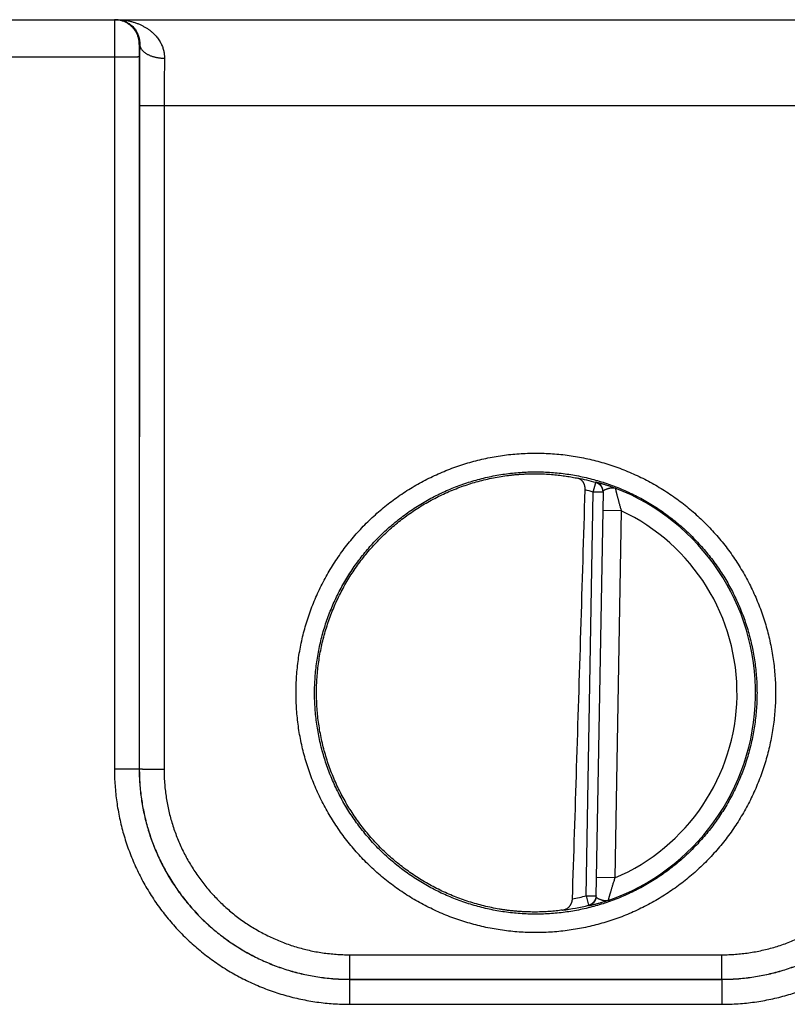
# Model space of a CAD drawing. Header units: inches. Extents: x 0 to 34, y 0 to 22.
# Tile 46 of 112: x 21.6 to 22.2, y 7.2 to 8. Entities that reach past the tile are written whole.
import ezdxf

# ---------------------------------------------------------------- set-up
doc = ezdxf.new("R2010")
doc.units = ezdxf.units.IN
doc.header["$LTSCALE"] = 1.87
doc.header["$MEASUREMENT"] = 0
doc.layers.get('0').update_dxf_attribs({"linetype": 'CONTINUOUS'})

msp = doc.modelspace()

# ---------------------------------------------------------------- linework, layer by layer
at = {"color": 7, "linetype": 'CONTINUOUS'}
for p, q in [((21.5174, 7.9973), (25.51143, 7.9973)), ((21.70743, 7.9773), (21.70708, 7.9773)), ((21.68691, 7.96704), (21.50611, 7.96704)), ((21.68691, 7.96704), (21.687, 7.3917)), ((21.70691, 7.96721), (21.70699, 7.39187)), ((21.70716, 7.92808), (21.70708, 7.39196)), ((21.72716, 7.92791), (21.72708, 7.39178)), ((21.72716, 7.92791), (22.32763, 7.92791)), ((22.07386, 7.61566), (22.07603, 7.62323)), ((22.06816, 7.28942), (22.07386, 7.61566)), ((22.08173, 7.61553), (22.07386, 7.61566)), ((22.08174, 7.61589), (22.07603, 7.28891)), ((22.09647, 7.60046), (22.08147, 7.60072)), ((22.09647, 7.60046), (22.09129, 7.30382)), ((21.70699, 7.39187), (21.70708, 7.39196)), ((22.09129, 7.30382), (22.0763, 7.30408)), ((22.06816, 7.28941), (22.07604, 7.28927)), ((22.06816, 7.28941), (22.07007, 7.28177)), ((21.87703, 7.22196), (21.87703, 7.24178)), ((21.87703, 7.24178), (22.17776, 7.24178)), ((22.17776, 7.22196), (22.17776, 7.24178)), ((21.877, 7.22193), (21.87703, 7.22196)), ((21.877, 7.22193), (21.877, 7.20175)), ((21.877, 7.22193), (22.1778, 7.22193)), ((21.87703, 7.22196), (22.17776, 7.22196)), ((22.1778, 7.22193), (22.17776, 7.22196)), ((22.1778, 7.22193), (22.1778, 7.20175)), ((21.877, 7.20175), (22.1778, 7.20175))]:
    msp.add_line(p, q, dxfattribs=at)
for radius, start, end in [(0.17675, 74.03059, 78.93522), (0.16888, 74.03064, 76.33344), (0.17756, 289.2017, 68.79842), (0.16257, 293.14471, 64.85529), (0.16888, 280.09601, 283.96974), (0.17675, 277.00613, 283.96941)]:
    msp.add_arc((22.0274, 7.4533), radius, start, end, dxfattribs=at)
for points, knots in [([(21.68708, 7.9973), (21.68707, 7.9973), (21.68708, 7.99721), (21.68705, 7.99711), (21.68706, 7.99686), (21.68704, 7.99656), (21.68704, 7.99617), (21.68703, 7.99569), (21.68702, 7.99512), (21.68701, 7.99447), (21.687, 7.99374), (21.68699, 7.99294), (21.68698, 7.99206), (21.68698, 7.9911), (21.68697, 7.99007), (21.68696, 7.98898), (21.68696, 7.98782), (21.68695, 7.9866), (21.68694, 7.98532), (21.68694, 7.98399), (21.68693, 7.98261), (21.68693, 7.98118), (21.68692, 7.97971), (21.68692, 7.97821), (21.68692, 7.97667), (21.68691, 7.97511), (21.68691, 7.97352), (21.68691, 7.97191), (21.68691, 7.97029), (21.68691, 7.96867), (21.68691, 7.96758), (21.68691, 7.96704)], [0, 0, 0, 0, 0.001502, 0.005917, 0.013249, 0.023478, 0.036572, 0.052489, 0.071181, 0.092595, 0.116673, 0.143349, 0.172549, 0.204177, 0.238132, 0.274323, 0.312664, 0.353044, 0.395326, 0.439372, 0.485057, 0.532261, 0.580835, 0.630612, 0.681435, 0.733168, 0.785678, 0.838798, 0.892347, 0.946142, 1, 1, 1, 1]), ([(21.70708, 7.9773), (21.70708, 7.9777), (21.70706, 7.97851), (21.70695, 7.97971), (21.70676, 7.98091), (21.70651, 7.98209), (21.70619, 7.98325), (21.70579, 7.9844), (21.70533, 7.98551), (21.7048, 7.9866), (21.70421, 7.98765), (21.70355, 7.98867), (21.70283, 7.98964), (21.70206, 7.99057), (21.70123, 7.99145), (21.70035, 7.99228), (21.69942, 7.99305), (21.69845, 7.99377), (21.69744, 7.99443), (21.69638, 7.99502), (21.6953, 7.99555), (21.69418, 7.99601), (21.69304, 7.99641), (21.69187, 7.99673), (21.69069, 7.99698), (21.6895, 7.99717), (21.68829, 7.99728), (21.68749, 7.9973), (21.68708, 7.9973)], [0, 0, 0, 0, 0.038463, 0.076926, 0.11539, 0.153853, 0.192316, 0.230779, 0.269242, 0.307705, 0.346168, 0.384631, 0.423094, 0.461557, 0.500019, 0.538481, 0.576942, 0.615403, 0.653864, 0.692324, 0.730784, 0.769244, 0.807704, 0.846163, 0.884623, 0.923082, 0.961541, 1, 1, 1, 1]), ([(21.68872, 7.9973), (21.68969, 7.9973), (21.69163, 7.99724), (21.69451, 7.99698), (21.69734, 7.99656), (21.7001, 7.99597), (21.70277, 7.99524), (21.70532, 7.99436), (21.70775, 7.99336), (21.71004, 7.99225), (21.71218, 7.99104), (21.71417, 7.98976), (21.71601, 7.9884), (21.71768, 7.98699), (21.71921, 7.98554), (21.72058, 7.98405), (21.72181, 7.98255), (21.7229, 7.98103), (21.72386, 7.9795), (21.72468, 7.97797), (21.72539, 7.97645), (21.72598, 7.97494), (21.72646, 7.97345), (21.72684, 7.97196), (21.72712, 7.9705), (21.72731, 7.96905), (21.72742, 7.96761), (21.72743, 7.96666), (21.72742, 7.96619)], [0, 0, 0, 0, 0.052873, 0.105411, 0.157406, 0.208654, 0.258918, 0.307969, 0.355647, 0.401836, 0.446445, 0.489453, 0.530834, 0.570597, 0.6088, 0.645489, 0.680729, 0.714614, 0.747229, 0.778662, 0.809018, 0.838403, 0.866912, 0.894641, 0.921697, 0.948194, 0.974252, 1, 1, 1, 1]), ([(21.68872, 7.9973), (21.6894, 7.9973), (21.69075, 7.99722), (21.69275, 7.99688), (21.69467, 7.99633), (21.6965, 7.99557), (21.69821, 7.99465), (21.69978, 7.99357), (21.7012, 7.99238), (21.70246, 7.99109), (21.70356, 7.98973), (21.7045, 7.98832), (21.7053, 7.9869), (21.70595, 7.98546), (21.70647, 7.98403), (21.70687, 7.98262), (21.70715, 7.98124), (21.70734, 7.9799), (21.70743, 7.97858), (21.70744, 7.97772), (21.70743, 7.9773)], [0, 0, 0, 0, 0.066587, 0.132843, 0.198561, 0.263437, 0.327139, 0.389461, 0.450207, 0.509253, 0.566483, 0.621859, 0.675339, 0.726965, 0.776718, 0.824649, 0.870808, 0.915312, 0.958319, 1, 1, 1, 1]), ([(21.70708, 7.9773), (21.70707, 7.9773), (21.70707, 7.97725), (21.70705, 7.97719), (21.70704, 7.97705), (21.70703, 7.97688), (21.70702, 7.97665), (21.70701, 7.97637), (21.707, 7.97605), (21.70698, 7.97568), (21.70697, 7.97527), (21.70697, 7.97482), (21.70696, 7.97432), (21.70695, 7.9738), (21.70694, 7.97323), (21.70693, 7.97264), (21.70693, 7.97202), (21.70692, 7.97137), (21.70692, 7.9707), (21.70691, 7.97002), (21.70691, 7.96932), (21.70691, 7.96862), (21.70691, 7.96792), (21.70691, 7.96745), (21.70691, 7.96721)], [0, 0, 0, 0, 0.002752, 0.010293, 0.022869, 0.040484, 0.063092, 0.090596, 0.122814, 0.159494, 0.200417, 0.245402, 0.294236, 0.346676, 0.402473, 0.461379, 0.523119, 0.587344, 0.65363, 0.721531, 0.790586, 0.860321, 0.930273, 1, 1, 1, 1]), ([(21.70743, 7.9773), (21.70741, 7.97625), (21.70739, 7.97414), (21.70736, 7.97092), (21.70733, 7.96762), (21.7073, 7.96425), (21.70727, 7.96082), (21.70725, 7.95733), (21.70723, 7.95378), (21.70721, 7.9502), (21.7072, 7.94657), (21.70718, 7.94291), (21.70717, 7.93922), (21.70717, 7.93551), (21.70716, 7.9318), (21.70716, 7.92932), (21.70716, 7.92808)], [0, 0, 0, 0, 0.063724, 0.129178, 0.196231, 0.264735, 0.334538, 0.4055, 0.477508, 0.550452, 0.624212, 0.698662, 0.773647, 0.848987, 0.924501, 1, 1, 1, 1]), ([(21.70743, 7.9773), (21.70743, 7.97708), (21.70747, 7.97663), (21.70759, 7.97597), (21.70779, 7.97531), (21.70806, 7.97465), (21.70839, 7.97401), (21.7088, 7.97338), (21.70927, 7.97276), (21.70981, 7.97217), (21.71041, 7.97158), (21.71107, 7.97102), (21.71179, 7.97049), (21.71256, 7.96997), (21.71339, 7.96949), (21.71427, 7.96903), (21.71519, 7.9686), (21.71616, 7.9682), (21.71717, 7.96783), (21.71821, 7.9675), (21.71929, 7.96721), (21.7204, 7.96695), (21.72153, 7.96672), (21.72268, 7.96654), (21.72385, 7.96639), (21.72504, 7.96628), (21.72623, 7.96621), (21.72702, 7.96619), (21.72742, 7.96619)], [0, 0, 0, 0, 0.026859, 0.054005, 0.081639, 0.109943, 0.13908, 0.169187, 0.200374, 0.232728, 0.266308, 0.301152, 0.337277, 0.37468, 0.413341, 0.453226, 0.494285, 0.536459, 0.579675, 0.623854, 0.668905, 0.714733, 0.761237, 0.808308, 0.855835, 0.903705, 0.951799, 1, 1, 1, 1]), ([(21.70691, 7.96721), (21.70689, 7.9672), (21.70682, 7.9672), (21.7067, 7.96719), (21.7065, 7.96718), (21.70623, 7.96717), (21.70589, 7.96716), (21.70549, 7.96715), (21.70502, 7.96714), (21.70448, 7.96713), (21.70389, 7.96712), (21.70323, 7.96711), (21.70251, 7.96711), (21.70174, 7.9671), (21.70091, 7.96709), (21.70003, 7.96708), (21.69911, 7.96708), (21.69815, 7.96707), (21.69714, 7.96706), (21.6961, 7.96706), (21.69502, 7.96705), (21.69392, 7.96705), (21.69279, 7.96705), (21.69164, 7.96704), (21.69047, 7.96704), (21.68929, 7.96704), (21.6881, 7.96704), (21.68731, 7.96704), (21.68691, 7.96704)], [0, 0, 0, 0, 0.002874, 0.009278, 0.01921, 0.032638, 0.049515, 0.069783, 0.093368, 0.120187, 0.150146, 0.183136, 0.219041, 0.257731, 0.29907, 0.34291, 0.389095, 0.437459, 0.48783, 0.540028, 0.593868, 0.649156, 0.705697, 0.763287, 0.821723, 0.880794, 0.94029, 1, 1, 1, 1]), ([(21.72742, 7.96619), (21.72741, 7.96531), (21.72738, 7.96353), (21.72735, 7.96082), (21.72732, 7.95805), (21.72729, 7.95522), (21.72726, 7.95233), (21.72724, 7.94938), (21.72722, 7.9464), (21.7272, 7.94338), (21.72718, 7.94032), (21.72717, 7.93724), (21.72716, 7.93414), (21.72716, 7.93103), (21.72716, 7.92895), (21.72716, 7.92791)], [0, 0, 0, 0, 0.068863, 0.139603, 0.212082, 0.286169, 0.361731, 0.438616, 0.516657, 0.595686, 0.675534, 0.756039, 0.837052, 0.918424, 1, 1, 1, 1]), ([(21.70716, 7.92808), (21.70718, 7.92808), (21.70724, 7.92807), (21.70737, 7.92806), (21.70757, 7.92805), (21.70783, 7.92804), (21.70817, 7.92803), (21.70858, 7.92802), (21.70905, 7.92801), (21.70958, 7.928), (21.71018, 7.92799), (21.71084, 7.92799), (21.71156, 7.92798), (21.71233, 7.92797), (21.71316, 7.92796), (21.71403, 7.92795), (21.71495, 7.92795), (21.71592, 7.92794), (21.71693, 7.92794), (21.71797, 7.92793), (21.71904, 7.92793), (21.72015, 7.92792), (21.72128, 7.92792), (21.72243, 7.92792), (21.7236, 7.92791), (21.72478, 7.92791), (21.72596, 7.92791), (21.72676, 7.92791), (21.72716, 7.92791)], [0, 0, 0, 0, 0.002874, 0.009279, 0.019211, 0.032639, 0.049517, 0.069786, 0.093372, 0.120192, 0.150152, 0.183143, 0.219048, 0.257739, 0.299079, 0.342919, 0.389104, 0.437468, 0.487838, 0.540036, 0.593876, 0.649163, 0.705703, 0.763293, 0.821727, 0.880797, 0.940292, 1, 1, 1, 1]), ([(22.0274, 7.2597), (22.02514, 7.2597), (22.02063, 7.25978), (22.01386, 7.26013), (22.00712, 7.26072), (22.00041, 7.26155), (21.99373, 7.2626), (21.98709, 7.26389), (21.98051, 7.26542), (21.97398, 7.26717), (21.96752, 7.26914), (21.96112, 7.27134), (21.95481, 7.27377), (21.94858, 7.27641), (21.94245, 7.27927), (21.93643, 7.28234), (21.93051, 7.28562), (21.92472, 7.2891), (21.91905, 7.29279), (21.91351, 7.29667), (21.90811, 7.30074), (21.90285, 7.30499), (21.89775, 7.30943), (21.8928, 7.31404), (21.88802, 7.31882), (21.88341, 7.32377), (21.87897, 7.32887), (21.87472, 7.33413), (21.87065, 7.33953), (21.86677, 7.34507), (21.86309, 7.35074), (21.8596, 7.35654), (21.85633, 7.36245), (21.85326, 7.36848), (21.8504, 7.3746), (21.84776, 7.38083), (21.84533, 7.38714), (21.84313, 7.39354), (21.84116, 7.4), (21.83941, 7.40653), (21.83788, 7.41312), (21.83659, 7.41976), (21.83554, 7.42644), (21.83471, 7.43315), (21.83412, 7.43989), (21.83377, 7.44664), (21.83365, 7.4534), (21.83377, 7.46016), (21.83412, 7.46692), (21.83471, 7.47365), (21.83554, 7.48037), (21.8366, 7.48705), (21.83789, 7.49368), (21.83941, 7.50027), (21.84116, 7.50681), (21.84313, 7.51327), (21.84534, 7.51967), (21.84776, 7.52598), (21.8504, 7.5322), (21.85326, 7.53833), (21.85633, 7.54436), (21.85961, 7.55027), (21.86309, 7.55607), (21.86677, 7.56174), (21.87065, 7.56728), (21.87472, 7.57268), (21.87898, 7.57794), (21.88342, 7.58304), (21.88803, 7.58799), (21.89281, 7.59277), (21.89776, 7.59738), (21.90286, 7.60182), (21.90811, 7.60607), (21.91351, 7.61014), (21.91905, 7.61402), (21.92472, 7.6177), (21.93052, 7.62119), (21.93643, 7.62446), (21.94246, 7.62753), (21.94859, 7.63039), (21.95482, 7.63304), (21.96113, 7.63546), (21.96753, 7.63766), (21.97399, 7.63964), (21.98052, 7.64139), (21.9871, 7.64291), (21.99374, 7.6442), (22.00042, 7.64526), (22.00713, 7.64608), (22.01387, 7.64667), (22.02063, 7.64703), (22.02514, 7.64711), (22.0274, 7.64711)], [0, 0, 0, 0, 0.011127, 0.022251, 0.03337, 0.044485, 0.055596, 0.066701, 0.077804, 0.088908, 0.100016, 0.111127, 0.12224, 0.133355, 0.144469, 0.155581, 0.16669, 0.1778, 0.188909, 0.200019, 0.211129, 0.22224, 0.23335, 0.244461, 0.255573, 0.266684, 0.277795, 0.288905, 0.300016, 0.311126, 0.322237, 0.333347, 0.344458, 0.355568, 0.366678, 0.377789, 0.388899, 0.40001, 0.41112, 0.42223, 0.433341, 0.444451, 0.455562, 0.466672, 0.477783, 0.488893, 0.500004, 0.511114, 0.522225, 0.533336, 0.544447, 0.555557, 0.566668, 0.57778, 0.588891, 0.600001, 0.611112, 0.622223, 0.633334, 0.644446, 0.655556, 0.666667, 0.677777, 0.688889, 0.7, 0.711111, 0.722221, 0.733331, 0.744442, 0.755554, 0.766666, 0.777776, 0.788886, 0.799996, 0.811107, 0.822217, 0.833326, 0.844435, 0.855546, 0.866659, 0.877774, 0.888888, 0.900001, 0.911109, 0.922213, 0.933315, 0.944421, 0.955532, 0.966648, 0.977766, 0.988884, 1, 1, 1, 1]), ([(22.0274, 7.64711), (22.02965, 7.64711), (22.03417, 7.64703), (22.04093, 7.64667), (22.04767, 7.64608), (22.05438, 7.64526), (22.06106, 7.6442), (22.0677, 7.64291), (22.07428, 7.64139), (22.08081, 7.63964), (22.08728, 7.63766), (22.09367, 7.63546), (22.09998, 7.63303), (22.10621, 7.63039), (22.11234, 7.62753), (22.11837, 7.62446), (22.12428, 7.62118), (22.13008, 7.6177), (22.13575, 7.61402), (22.14129, 7.61014), (22.14669, 7.60607), (22.15194, 7.60181), (22.15704, 7.59737), (22.16199, 7.59276), (22.16677, 7.58798), (22.17138, 7.58303), (22.17582, 7.57793), (22.18008, 7.57267), (22.18414, 7.56727), (22.18802, 7.56173), (22.1917, 7.55606), (22.19519, 7.55027), (22.19847, 7.54435), (22.20154, 7.53833), (22.20439, 7.5322), (22.20703, 7.52597), (22.20946, 7.51966), (22.21166, 7.51327), (22.21364, 7.5068), (22.21539, 7.50027), (22.21691, 7.49368), (22.2182, 7.48704), (22.21926, 7.48036), (22.22008, 7.47365), (22.22067, 7.46691), (22.22102, 7.46016), (22.22114, 7.4534), (22.22102, 7.44664), (22.22067, 7.43988), (22.22008, 7.43315), (22.21925, 7.42644), (22.2182, 7.41976), (22.21691, 7.41312), (22.21538, 7.40653), (22.21364, 7.4), (22.21166, 7.39353), (22.20946, 7.38714), (22.20703, 7.38082), (22.20439, 7.3746), (22.20153, 7.36847), (22.19846, 7.36244), (22.19518, 7.35653), (22.1917, 7.35073), (22.18802, 7.34506), (22.18414, 7.33952), (22.18007, 7.33412), (22.17581, 7.32887), (22.17138, 7.32376), (22.16676, 7.31882), (22.16198, 7.31403), (22.15704, 7.30942), (22.15193, 7.30498), (22.14668, 7.30073), (22.14128, 7.29666), (22.13574, 7.29278), (22.13007, 7.2891), (22.12427, 7.28562), (22.11836, 7.28234), (22.11233, 7.27927), (22.1062, 7.27641), (22.09998, 7.27377), (22.09366, 7.27134), (22.08727, 7.26914), (22.0808, 7.26716), (22.07427, 7.26541), (22.06769, 7.26389), (22.06105, 7.2626), (22.05437, 7.26154), (22.04766, 7.26072), (22.04092, 7.26013), (22.03416, 7.25978), (22.02965, 7.2597), (22.0274, 7.2597)], [0, 0, 0, 0, 0.011127, 0.02225, 0.03337, 0.044485, 0.055595, 0.066701, 0.077804, 0.088908, 0.100016, 0.111127, 0.12224, 0.133355, 0.144469, 0.15558, 0.16669, 0.177799, 0.188909, 0.200019, 0.211129, 0.222239, 0.23335, 0.244461, 0.255573, 0.266684, 0.277795, 0.288905, 0.300016, 0.311126, 0.322237, 0.333347, 0.344458, 0.355568, 0.366678, 0.377789, 0.388899, 0.40001, 0.41112, 0.42223, 0.433341, 0.444451, 0.455562, 0.466672, 0.477783, 0.488893, 0.500004, 0.511114, 0.522225, 0.533336, 0.544447, 0.555557, 0.566668, 0.57778, 0.588891, 0.600001, 0.611112, 0.622223, 0.633334, 0.644446, 0.655556, 0.666667, 0.677777, 0.688889, 0.7, 0.711111, 0.722221, 0.733331, 0.744442, 0.755554, 0.766666, 0.777776, 0.788886, 0.799996, 0.811107, 0.822217, 0.833326, 0.844435, 0.855546, 0.866659, 0.877774, 0.888888, 0.900001, 0.911109, 0.922213, 0.933316, 0.944421, 0.955533, 0.966648, 0.977767, 0.988884, 1, 1, 1, 1]), ([(22.0274, 7.27456), (22.02529, 7.27456), (22.02108, 7.27464), (22.01478, 7.27497), (22.0085, 7.27553), (22.00223, 7.27631), (21.99601, 7.2773), (21.98982, 7.27852), (21.98367, 7.27996), (21.97758, 7.28161), (21.97155, 7.28347), (21.96559, 7.28555), (21.95971, 7.28784), (21.95391, 7.29033), (21.94821, 7.29302), (21.9426, 7.29592), (21.9371, 7.29901), (21.93171, 7.30229), (21.92645, 7.30576), (21.9213, 7.30942), (21.91629, 7.31325), (21.91142, 7.31726), (21.90669, 7.32143), (21.90212, 7.32578), (21.8977, 7.33028), (21.89344, 7.33493), (21.88935, 7.33973), (21.88543, 7.34467), (21.88168, 7.34975), (21.87812, 7.35495), (21.87474, 7.36028), (21.87156, 7.36572), (21.86857, 7.37128), (21.86577, 7.37693), (21.86318, 7.38268), (21.86079, 7.38851), (21.85861, 7.39443), (21.85664, 7.40042), (21.85489, 7.40648), (21.85334, 7.41259), (21.85202, 7.41876), (21.85091, 7.42496), (21.85002, 7.43121), (21.84935, 7.43748), (21.8489, 7.44377), (21.84868, 7.45007), (21.84868, 7.45638), (21.8489, 7.46268), (21.84934, 7.46897), (21.85001, 7.47525), (21.85089, 7.48149), (21.852, 7.4877), (21.85332, 7.49387), (21.85486, 7.49999), (21.85662, 7.50605), (21.85859, 7.51204), (21.86077, 7.51796), (21.86315, 7.5238), (21.86575, 7.52955), (21.86854, 7.53521), (21.87153, 7.54076), (21.87471, 7.54621), (21.87809, 7.55154), (21.88165, 7.55675), (21.8854, 7.56183), (21.88932, 7.56678), (21.89341, 7.57158), (21.89767, 7.57623), (21.90209, 7.58074), (21.90667, 7.58508), (21.9114, 7.58926), (21.91627, 7.59327), (21.92128, 7.59711), (21.92642, 7.60076), (21.93169, 7.60424), (21.93708, 7.60752), (21.94258, 7.61061), (21.94819, 7.61351), (21.9539, 7.61621), (21.9597, 7.6187), (21.96558, 7.62099), (21.97154, 7.62306), (21.97757, 7.62493), (21.98366, 7.62658), (21.98981, 7.62802), (21.996, 7.62924), (22.00223, 7.63023), (22.00849, 7.63101), (22.01478, 7.63157), (22.02108, 7.6319), (22.02529, 7.63198), (22.0274, 7.63198)], [0, 0, 0, 0, 0.011244, 0.022484, 0.033722, 0.044958, 0.056193, 0.067427, 0.078662, 0.089899, 0.101137, 0.112376, 0.123617, 0.134856, 0.146095, 0.157331, 0.168566, 0.179801, 0.191036, 0.202271, 0.213506, 0.224741, 0.235976, 0.247211, 0.258446, 0.269679, 0.280912, 0.292145, 0.303378, 0.314611, 0.325843, 0.337075, 0.348306, 0.359537, 0.370769, 0.382, 0.39323, 0.404459, 0.415688, 0.426917, 0.438147, 0.449378, 0.460609, 0.471841, 0.483072, 0.494303, 0.505535, 0.516768, 0.528002, 0.539235, 0.550468, 0.561701, 0.572936, 0.584171, 0.595405, 0.60664, 0.617875, 0.629111, 0.640347, 0.651584, 0.66282, 0.674056, 0.685293, 0.696531, 0.707768, 0.719006, 0.730243, 0.741482, 0.752721, 0.76396, 0.775199, 0.786438, 0.797678, 0.808917, 0.820156, 0.831395, 0.842634, 0.853874, 0.865115, 0.876357, 0.8876, 0.898842, 0.910083, 0.921322, 0.932561, 0.943799, 0.955037, 0.966276, 0.977516, 0.988758, 1, 1, 1, 1]), ([(22.00398, 7.62894), (22.00497, 7.62907), (22.00695, 7.62932), (22.00991, 7.62963), (22.01286, 7.6299), (22.0158, 7.63011), (22.01873, 7.63027), (22.02163, 7.63037), (22.02452, 7.63043), (22.02644, 7.63044), (22.0274, 7.63043)], [0, 0, 0, 0, 0.127608, 0.254586, 0.380801, 0.506317, 0.631045, 0.754899, 0.877931, 1, 1, 1, 1]), ([(22.0274, 7.63198), (22.0295, 7.63198), (22.03371, 7.6319), (22.04001, 7.63157), (22.0463, 7.63101), (22.05256, 7.63023), (22.05879, 7.62924), (22.06498, 7.62802), (22.07112, 7.62658), (22.07721, 7.62493), (22.08324, 7.62307), (22.0892, 7.62099), (22.09508, 7.6187), (22.10088, 7.61621), (22.10658, 7.61352), (22.11219, 7.61062), (22.11769, 7.60753), (22.12308, 7.60425), (22.12835, 7.60078), (22.13349, 7.59712), (22.1385, 7.59329), (22.14337, 7.58928), (22.1481, 7.58511), (22.15268, 7.58076), (22.1571, 7.57626), (22.16136, 7.57161), (22.16545, 7.56681), (22.16937, 7.56187), (22.17311, 7.55679), (22.17667, 7.55159), (22.18005, 7.54626), (22.18323, 7.54082), (22.18622, 7.53526), (22.18902, 7.52961), (22.19161, 7.52386), (22.194, 7.51803), (22.19618, 7.51211), (22.19815, 7.50612), (22.19991, 7.50006), (22.20145, 7.49395), (22.20278, 7.48778), (22.20389, 7.48158), (22.20477, 7.47533), (22.20544, 7.46906), (22.20589, 7.46277), (22.20611, 7.45647), (22.20611, 7.45016), (22.20589, 7.44386), (22.20545, 7.43757), (22.20478, 7.43129), (22.2039, 7.42505), (22.20279, 7.41884), (22.20147, 7.41267), (22.19993, 7.40655), (22.19817, 7.40049), (22.1962, 7.3945), (22.19402, 7.38858), (22.19164, 7.38274), (22.18905, 7.37699), (22.18625, 7.37133), (22.18326, 7.36577), (22.18008, 7.36033), (22.1767, 7.355), (22.17314, 7.34979), (22.1694, 7.34471), (22.16548, 7.33976), (22.16138, 7.33496), (22.15712, 7.33031), (22.1527, 7.3258), (22.14812, 7.32146), (22.1434, 7.31728), (22.13852, 7.31327), (22.13351, 7.30943), (22.12837, 7.30578), (22.1231, 7.3023), (22.11771, 7.29902), (22.11221, 7.29593), (22.1066, 7.29303), (22.10089, 7.29033), (22.09509, 7.28784), (22.08921, 7.28555), (22.08325, 7.28348), (22.07722, 7.28161), (22.07113, 7.27996), (22.06498, 7.27852), (22.05879, 7.2773), (22.05256, 7.27631), (22.0463, 7.27553), (22.04001, 7.27497), (22.03371, 7.27464), (22.0295, 7.27456), (22.0274, 7.27456)], [0, 0, 0, 0, 0.011244, 0.022484, 0.033722, 0.044958, 0.056193, 0.067427, 0.078662, 0.089899, 0.101137, 0.112377, 0.123617, 0.134856, 0.146095, 0.157331, 0.168566, 0.179801, 0.191036, 0.202271, 0.213506, 0.224741, 0.235976, 0.247211, 0.258446, 0.269679, 0.280912, 0.292145, 0.303378, 0.314611, 0.325843, 0.337075, 0.348306, 0.359537, 0.370769, 0.382, 0.39323, 0.404459, 0.415688, 0.426917, 0.438147, 0.449378, 0.460609, 0.47184, 0.483072, 0.494303, 0.505535, 0.516768, 0.528001, 0.539234, 0.550467, 0.561701, 0.572936, 0.58417, 0.595405, 0.60664, 0.617875, 0.629111, 0.640347, 0.651583, 0.662819, 0.674056, 0.685293, 0.696531, 0.707768, 0.719006, 0.730243, 0.741481, 0.752721, 0.76396, 0.775199, 0.786438, 0.797677, 0.808917, 0.820156, 0.831395, 0.842634, 0.853874, 0.865115, 0.876357, 0.8876, 0.898841, 0.910082, 0.921322, 0.932561, 0.943799, 0.955037, 0.966276, 0.977516, 0.988758, 1, 1, 1, 1]), ([(22.0274, 7.63043), (22.02835, 7.63043), (22.03026, 7.6304), (22.03311, 7.63031), (22.03592, 7.63018), (22.0387, 7.63), (22.04144, 7.62978), (22.04413, 7.62951), (22.04678, 7.62921), (22.04937, 7.62888), (22.0519, 7.62851), (22.05436, 7.62811), (22.05676, 7.62769), (22.05907, 7.62724), (22.06058, 7.62693), (22.06132, 7.62677)], [0, 0, 0, 0, 0.08407, 0.167407, 0.249847, 0.331354, 0.4118, 0.491043, 0.569013, 0.645501, 0.720377, 0.793463, 0.86453, 0.93345, 1, 1, 1, 1]), ([(21.99786, 7.27869), (21.9958, 7.27904), (21.99167, 7.27981), (21.98553, 7.28119), (21.97945, 7.28279), (21.97342, 7.2846), (21.96746, 7.28662), (21.96158, 7.28885), (21.95578, 7.29129), (21.95007, 7.29394), (21.94446, 7.29678), (21.93895, 7.29983), (21.93356, 7.30307), (21.92828, 7.30649), (21.92313, 7.31011), (21.91811, 7.3139), (21.91322, 7.31787), (21.90848, 7.32201), (21.90389, 7.32631), (21.89946, 7.33078), (21.89519, 7.3354), (21.89108, 7.34017), (21.88715, 7.34508), (21.88339, 7.35013), (21.87982, 7.35531), (21.87643, 7.36061), (21.87323, 7.36603), (21.87023, 7.37156), (21.86742, 7.37719), (21.86482, 7.38292), (21.86242, 7.38874), (21.86023, 7.39464), (21.85825, 7.40061), (21.85648, 7.40666), (21.85493, 7.41275), (21.8536, 7.4189), (21.85249, 7.4251), (21.85159, 7.43133), (21.85092, 7.43759), (21.85047, 7.44386), (21.85025, 7.45015), (21.85024, 7.45645), (21.85047, 7.46274), (21.85091, 7.46901), (21.85158, 7.47527), (21.85247, 7.4815), (21.85358, 7.4877), (21.85491, 7.49385), (21.85645, 7.49995), (21.85822, 7.50599), (21.86019, 7.51196), (21.86238, 7.51787), (21.86477, 7.52368), (21.86738, 7.52942), (21.87018, 7.53505), (21.87318, 7.54058), (21.87637, 7.546), (21.87976, 7.55131), (21.88333, 7.55649), (21.88708, 7.56154), (21.89101, 7.56646), (21.89512, 7.57123), (21.89939, 7.57585), (21.90382, 7.58032), (21.9084, 7.58463), (21.91314, 7.58877), (21.91802, 7.59274), (21.92304, 7.59654), (21.92819, 7.60015), (21.93346, 7.60358), (21.93886, 7.60682), (21.94436, 7.60987), (21.94997, 7.61272), (21.95568, 7.61537), (21.96148, 7.61781), (21.96736, 7.62005), (21.97332, 7.62208), (21.97934, 7.62389), (21.98543, 7.62549), (21.99157, 7.62687), (21.99775, 7.62803), (22.0019, 7.62866), (22.00398, 7.62894)], [0, 0, 0, 0, 0.012498, 0.024999, 0.037495, 0.049996, 0.062494, 0.074993, 0.087493, 0.09999, 0.112491, 0.12499, 0.137489, 0.14999, 0.162487, 0.174988, 0.187487, 0.199986, 0.212488, 0.224986, 0.237487, 0.249987, 0.262486, 0.274988, 0.287486, 0.299988, 0.312488, 0.324988, 0.33749, 0.349989, 0.362491, 0.374991, 0.387492, 0.399994, 0.412493, 0.424995, 0.437496, 0.449996, 0.462499, 0.474998, 0.487501, 0.500001, 0.512502, 0.525004, 0.537503, 0.550006, 0.562506, 0.575007, 0.587509, 0.600008, 0.61251, 0.625011, 0.637511, 0.650013, 0.662512, 0.675014, 0.687514, 0.700013, 0.712515, 0.725014, 0.737515, 0.750015, 0.762514, 0.775016, 0.787513, 0.800015, 0.812514, 0.825013, 0.837514, 0.850011, 0.862512, 0.875011, 0.887509, 0.90001, 0.912507, 0.925008, 0.937506, 0.950004, 0.962505, 0.975002, 0.987502, 1, 1, 1, 1]), ([(22.0673, 7.6174), (22.0673, 7.61758), (22.06731, 7.61795), (22.06728, 7.6185), (22.06723, 7.61907), (22.06716, 7.61964), (22.06705, 7.62022), (22.06691, 7.62079), (22.06674, 7.62137), (22.06654, 7.62194), (22.06631, 7.6225), (22.06603, 7.62304), (22.06572, 7.62357), (22.06538, 7.62408), (22.065, 7.62456), (22.06457, 7.62501), (22.06412, 7.62542), (22.06362, 7.62579), (22.06309, 7.62612), (22.06253, 7.62639), (22.06194, 7.62661), (22.06153, 7.62672), (22.06132, 7.62677)], [0, 0, 0, 0, 0.045185, 0.091392, 0.138409, 0.186273, 0.234864, 0.284048, 0.333839, 0.384002, 0.434487, 0.485218, 0.536027, 0.586965, 0.637911, 0.688917, 0.740023, 0.791264, 0.842797, 0.894632, 0.946996, 1, 1, 1, 1]), ([(22.07603, 7.62359), (22.07603, 7.62361), (22.07611, 7.62361), (22.0762, 7.6236), (22.07641, 7.62357), (22.07668, 7.62352), (22.07704, 7.62344), (22.07747, 7.62334), (22.07799, 7.62321), (22.07858, 7.62306), (22.07926, 7.62288), (22.08001, 7.62267), (22.08085, 7.62244), (22.08175, 7.62217), (22.08274, 7.62188), (22.08379, 7.62155), (22.08492, 7.62119), (22.08613, 7.6208), (22.0874, 7.62036), (22.08874, 7.6199), (22.09016, 7.61939), (22.09112, 7.61903), (22.09161, 7.61884)], [0, 0, 0, 0, 0.002555, 0.009682, 0.021785, 0.038943, 0.061193, 0.088575, 0.121131, 0.158868, 0.20176, 0.249756, 0.30278, 0.360727, 0.423562, 0.491318, 0.564011, 0.641593, 0.724033, 0.811301, 0.903298, 1, 1, 1, 1]), ([(22.08174, 7.61589), (22.08174, 7.61609), (22.08173, 7.61649), (22.08167, 7.6171), (22.08157, 7.6177), (22.08142, 7.61828), (22.08122, 7.61886), (22.08098, 7.61942), (22.0807, 7.61995), (22.08038, 7.62047), (22.08001, 7.62096), (22.07962, 7.62141), (22.07918, 7.62184), (22.07872, 7.62223), (22.07823, 7.62259), (22.07771, 7.6229), (22.07717, 7.62318), (22.07661, 7.62341), (22.07622, 7.62354), (22.07603, 7.62359)], [0, 0, 0, 0, 0.058817, 0.117637, 0.176457, 0.235276, 0.294097, 0.352917, 0.411739, 0.470561, 0.529384, 0.588208, 0.647033, 0.705859, 0.764686, 0.823513, 0.882341, 0.94117, 1, 1, 1, 1]), ([(22.07603, 7.62323), (22.07603, 7.62327), (22.07603, 7.62335), (22.07603, 7.62347), (22.07603, 7.62355), (22.07603, 7.62359)], [0, 0, 0, 0, 0.333444, 0.666735, 1, 1, 1, 1]), ([(22.08172, 7.61613), (22.08171, 7.61633), (22.08167, 7.61674), (22.08156, 7.61733), (22.08141, 7.61792), (22.08121, 7.6185), (22.08097, 7.61905), (22.08069, 7.61959), (22.08037, 7.62011), (22.08001, 7.62059), (22.07961, 7.62105), (22.07918, 7.62148), (22.07872, 7.62187), (22.07822, 7.62223), (22.07771, 7.62254), (22.07716, 7.62282), (22.0766, 7.62305), (22.07622, 7.62318), (22.07603, 7.62323)], [0, 0, 0, 0, 0.062495, 0.124991, 0.187487, 0.249984, 0.312481, 0.374979, 0.437478, 0.499978, 0.562478, 0.624979, 0.687481, 0.749983, 0.812487, 0.87499, 0.937494, 1, 1, 1, 1]), ([(22.057, 7.28703), (22.05815, 7.32242), (22.06046, 7.3945), (22.0639, 7.50462), (22.06616, 7.57936), (22.0673, 7.6174)], [0, 0, 0, 0, 0.321343, 0.654566, 1, 1, 1, 1]), ([(22.08174, 7.61589), (22.08174, 7.61598), (22.08177, 7.61618), (22.08191, 7.61647), (22.08214, 7.61677), (22.08248, 7.61707), (22.08294, 7.61737), (22.0835, 7.61767), (22.08415, 7.61797), (22.08488, 7.61825), (22.08563, 7.6185), (22.08641, 7.61872), (22.08719, 7.6189), (22.08798, 7.61905), (22.08877, 7.61915), (22.08953, 7.61918), (22.09027, 7.61915), (22.09096, 7.61905), (22.0914, 7.61892), (22.09161, 7.61884)], [0, 0, 0, 0, 0.025336, 0.05372, 0.087386, 0.128112, 0.177147, 0.235273, 0.301837, 0.373631, 0.446548, 0.51944, 0.592806, 0.666207, 0.738492, 0.808901, 0.875911, 0.939138, 1, 1, 1, 1]), ([(22.09161, 7.61884), (22.09162, 7.61883), (22.09163, 7.61878), (22.09165, 7.61868), (22.09169, 7.61853), (22.09173, 7.61832), (22.09179, 7.61806), (22.09187, 7.61774), (22.09196, 7.61736), (22.09206, 7.61693), (22.09218, 7.61643), (22.09231, 7.61588), (22.09246, 7.61527), (22.09262, 7.6146), (22.0928, 7.61387), (22.093, 7.61307), (22.09322, 7.61222), (22.09345, 7.6113), (22.0937, 7.61032), (22.09398, 7.60928), (22.09427, 7.60818), (22.09459, 7.60702), (22.09492, 7.6058), (22.09528, 7.60453), (22.09566, 7.60321), (22.09606, 7.60185), (22.09633, 7.60093), (22.09647, 7.60046)], [0, 0, 0, 0, 0.002381, 0.007695, 0.01596, 0.027196, 0.041433, 0.058701, 0.079041, 0.102494, 0.129098, 0.15891, 0.19197, 0.228317, 0.267993, 0.311021, 0.357424, 0.407224, 0.460426, 0.517022, 0.576983, 0.640247, 0.706689, 0.776116, 0.848308, 0.92302, 1, 1, 1, 1]), ([(21.70699, 7.39187), (21.70698, 7.39186), (21.70691, 7.39186), (21.70679, 7.39185), (21.70659, 7.39184), (21.70632, 7.39183), (21.70598, 7.39182), (21.70558, 7.39181), (21.70511, 7.3918), (21.70457, 7.39179), (21.70397, 7.39178), (21.70331, 7.39177), (21.7026, 7.39176), (21.70182, 7.39176), (21.701, 7.39175), (21.70012, 7.39174), (21.6992, 7.39173), (21.69823, 7.39173), (21.69723, 7.39172), (21.69618, 7.39172), (21.69511, 7.39171), (21.694, 7.39171), (21.69288, 7.3917), (21.69173, 7.3917), (21.69056, 7.3917), (21.68938, 7.3917), (21.68819, 7.3917), (21.68739, 7.3917), (21.687, 7.3917)], [0, 0, 0, 0, 0.002874, 0.009278, 0.01921, 0.032638, 0.049515, 0.069782, 0.093367, 0.120187, 0.150145, 0.183135, 0.219039, 0.25773, 0.299069, 0.342909, 0.389093, 0.437457, 0.487828, 0.540026, 0.593866, 0.649155, 0.705695, 0.763286, 0.821722, 0.880793, 0.94029, 1, 1, 1, 1]), ([(21.687, 7.3917), (21.687, 7.3895), (21.68707, 7.38509), (21.68742, 7.37848), (21.688, 7.37188), (21.6888, 7.3653), (21.68984, 7.35875), (21.69111, 7.35223), (21.6926, 7.34577), (21.69432, 7.33936), (21.69626, 7.33302), (21.69842, 7.32674), (21.70079, 7.32055), (21.70339, 7.31444), (21.70619, 7.30843), (21.7092, 7.30252), (21.71242, 7.29672), (21.71583, 7.29103), (21.71945, 7.28547), (21.72325, 7.28004), (21.72724, 7.27474), (21.73142, 7.26958), (21.73577, 7.26458), (21.7403, 7.25973), (21.74499, 7.25504), (21.74984, 7.25051), (21.75485, 7.24616), (21.76, 7.24199), (21.7653, 7.238), (21.77074, 7.23419), (21.7763, 7.23058), (21.78199, 7.22716), (21.78779, 7.22395), (21.7937, 7.22094), (21.79972, 7.21813), (21.80583, 7.21554), (21.81202, 7.21317), (21.8183, 7.21101), (21.82464, 7.20907), (21.83105, 7.20735), (21.83752, 7.20586), (21.84403, 7.2046), (21.85059, 7.20356), (21.85717, 7.20275), (21.86378, 7.20218), (21.87039, 7.20183), (21.87479, 7.20175), (21.877, 7.20175)], [0, 0, 0, 0, 0.022131, 0.044305, 0.066509, 0.088732, 0.110964, 0.133195, 0.155418, 0.177642, 0.199876, 0.222113, 0.244343, 0.266567, 0.288791, 0.311021, 0.333251, 0.355478, 0.377702, 0.399927, 0.422155, 0.444382, 0.466609, 0.488834, 0.51106, 0.533285, 0.555513, 0.577743, 0.599973, 0.6222, 0.644428, 0.666658, 0.688893, 0.711127, 0.733355, 0.755583, 0.777818, 0.80006, 0.822299, 0.844529, 0.866759, 0.888996, 0.911234, 0.933464, 0.955675, 0.977858, 1, 1, 1, 1]), ([(21.70699, 7.39187), (21.70699, 7.38985), (21.70707, 7.3858), (21.70739, 7.37974), (21.70793, 7.3737), (21.70869, 7.36767), (21.70966, 7.36168), (21.71085, 7.35573), (21.71225, 7.34982), (21.71385, 7.34397), (21.71567, 7.33817), (21.71769, 7.33245), (21.71991, 7.3268), (21.72233, 7.32124), (21.72495, 7.31577), (21.72777, 7.31039), (21.73077, 7.30512), (21.73396, 7.29996), (21.73733, 7.29492), (21.74088, 7.29), (21.7446, 7.28521), (21.74849, 7.28055), (21.75255, 7.27604), (21.75676, 7.27168), (21.76112, 7.26747), (21.76564, 7.26342), (21.77029, 7.25953), (21.77508, 7.2558), (21.78, 7.25226), (21.78505, 7.24888), (21.79021, 7.2457), (21.79548, 7.24269), (21.80086, 7.23988), (21.80634, 7.23726), (21.8119, 7.23484), (21.81755, 7.23261), (21.82328, 7.23059), (21.82907, 7.22878), (21.83493, 7.22717), (21.84084, 7.22578), (21.84679, 7.22459), (21.85279, 7.22362), (21.85881, 7.22286), (21.86486, 7.22232), (21.87093, 7.222), (21.87497, 7.22193), (21.877, 7.22193)], [0, 0, 0, 0, 0.022728, 0.04546, 0.068192, 0.090924, 0.113655, 0.136386, 0.159117, 0.181849, 0.204581, 0.227311, 0.250036, 0.272757, 0.295479, 0.318203, 0.340924, 0.36364, 0.386355, 0.409071, 0.431788, 0.454502, 0.477214, 0.499925, 0.522635, 0.545348, 0.568066, 0.590787, 0.613509, 0.63623, 0.658953, 0.68168, 0.70441, 0.72714, 0.749869, 0.772602, 0.79534, 0.818081, 0.840821, 0.86356, 0.8863, 0.90904, 0.931781, 0.954522, 0.977262, 1, 1, 1, 1]), ([(21.70708, 7.39196), (21.70708, 7.38993), (21.70715, 7.38588), (21.70748, 7.37982), (21.70802, 7.37377), (21.70877, 7.36774), (21.70974, 7.36175), (21.71093, 7.35579), (21.71232, 7.34989), (21.71393, 7.34403), (21.71574, 7.33824), (21.71776, 7.33251), (21.71999, 7.32686), (21.72241, 7.3213), (21.72503, 7.31582), (21.72784, 7.31045), (21.73084, 7.30517), (21.73403, 7.30001), (21.7374, 7.29497), (21.74095, 7.29005), (21.74467, 7.28526), (21.74856, 7.2806), (21.75261, 7.27609), (21.75682, 7.27172), (21.76119, 7.26751), (21.7657, 7.26346), (21.77035, 7.25957), (21.77514, 7.25584), (21.78006, 7.25229), (21.78511, 7.24892), (21.79027, 7.24573), (21.79554, 7.24273), (21.80091, 7.23992), (21.80639, 7.2373), (21.81195, 7.23487), (21.8176, 7.23265), (21.82332, 7.23063), (21.82912, 7.22882), (21.83497, 7.22721), (21.84088, 7.22581), (21.84683, 7.22463), (21.85282, 7.22366), (21.85885, 7.2229), (21.86489, 7.22236), (21.87096, 7.22203), (21.87501, 7.22196), (21.87703, 7.22196)], [0, 0, 0, 0, 0.022752, 0.045497, 0.068237, 0.090975, 0.113711, 0.136447, 0.159183, 0.181918, 0.204653, 0.227389, 0.250123, 0.272854, 0.295578, 0.318298, 0.341019, 0.36374, 0.386459, 0.409175, 0.431889, 0.454601, 0.477314, 0.500028, 0.522743, 0.545459, 0.568174, 0.590888, 0.613604, 0.636323, 0.659044, 0.681763, 0.704482, 0.727204, 0.749931, 0.772663, 0.795395, 0.818126, 0.840857, 0.863588, 0.88632, 0.909051, 0.931783, 0.954518, 0.977257, 1, 1, 1, 1]), ([(21.70708, 7.39196), (21.7071, 7.39195), (21.70716, 7.39195), (21.70729, 7.39193), (21.70749, 7.39192), (21.70775, 7.39191), (21.70809, 7.3919), (21.70849, 7.39189), (21.70897, 7.39188), (21.7095, 7.39188), (21.7101, 7.39187), (21.71076, 7.39186), (21.71148, 7.39185), (21.71225, 7.39184), (21.71307, 7.39183), (21.71395, 7.39183), (21.71487, 7.39182), (21.71584, 7.39181), (21.71684, 7.39181), (21.71789, 7.3918), (21.71896, 7.3918), (21.72007, 7.39179), (21.7212, 7.39179), (21.72235, 7.39179), (21.72351, 7.39179), (21.72469, 7.39178), (21.72588, 7.39178), (21.72668, 7.39178), (21.72708, 7.39178)], [0, 0, 0, 0, 0.002874, 0.009278, 0.01921, 0.032638, 0.049515, 0.069783, 0.093368, 0.120188, 0.150146, 0.183136, 0.219041, 0.257732, 0.299071, 0.342911, 0.389095, 0.437459, 0.48783, 0.540029, 0.593868, 0.649157, 0.705697, 0.763288, 0.821723, 0.880794, 0.940291, 1, 1, 1, 1]), ([(21.72708, 7.39178), (21.72708, 7.38995), (21.72714, 7.3863), (21.72744, 7.38082), (21.72794, 7.37536), (21.72864, 7.36992), (21.72954, 7.36451), (21.73063, 7.35914), (21.73192, 7.35382), (21.7334, 7.34854), (21.73507, 7.34332), (21.73694, 7.33817), (21.73899, 7.33308), (21.74122, 7.32808), (21.74364, 7.32316), (21.74623, 7.31833), (21.749, 7.31361), (21.75194, 7.30898), (21.75504, 7.30447), (21.75831, 7.30007), (21.76174, 7.2958), (21.76532, 7.29165), (21.76905, 7.28764), (21.77292, 7.28376), (21.77693, 7.28003), (21.78108, 7.27645), (21.78535, 7.27303), (21.78975, 7.26976), (21.79426, 7.26665), (21.79888, 7.26371), (21.80361, 7.26094), (21.80844, 7.25835), (21.81335, 7.25594), (21.81836, 7.2537), (21.82344, 7.25165), (21.82859, 7.24978), (21.83381, 7.24811), (21.83908, 7.24663), (21.8444, 7.24534), (21.84977, 7.24425), (21.85518, 7.24335), (21.86061, 7.24265), (21.86607, 7.24215), (21.87155, 7.24185), (21.8752, 7.24178), (21.87703, 7.24178)], [0, 0, 0, 0, 0.023292, 0.046575, 0.06985, 0.093117, 0.116376, 0.139631, 0.162884, 0.186138, 0.209396, 0.23266, 0.255925, 0.279187, 0.302441, 0.325692, 0.348942, 0.372193, 0.395444, 0.418693, 0.441942, 0.465191, 0.488439, 0.511688, 0.534937, 0.558185, 0.581432, 0.604679, 0.627926, 0.651175, 0.674421, 0.697667, 0.720915, 0.74417, 0.767429, 0.790686, 0.813937, 0.837184, 0.860429, 0.883675, 0.906927, 0.930185, 0.953451, 0.976723, 1, 1, 1, 1]), ([(22.17776, 7.22196), (22.17979, 7.22196), (22.18383, 7.22203), (22.1899, 7.22236), (22.19594, 7.2229), (22.20197, 7.22366), (22.20796, 7.22463), (22.21391, 7.22581), (22.21982, 7.22721), (22.22567, 7.22882), (22.23146, 7.23063), (22.23719, 7.23265), (22.24284, 7.23487), (22.2484, 7.2373), (22.25387, 7.23992), (22.25925, 7.24273), (22.26452, 7.24573), (22.26968, 7.24892), (22.27472, 7.25229), (22.27964, 7.25584), (22.28443, 7.25956), (22.28909, 7.26345), (22.2936, 7.2675), (22.29796, 7.27171), (22.30217, 7.27608), (22.30623, 7.28059), (22.31012, 7.28525), (22.31384, 7.29004), (22.31739, 7.29496), (22.32076, 7.3), (22.32395, 7.30517), (22.32695, 7.31044), (22.32976, 7.31582), (22.33238, 7.32129), (22.3348, 7.32686), (22.33703, 7.33251), (22.33905, 7.33823), (22.34086, 7.34403), (22.34247, 7.34988), (22.34386, 7.35579), (22.34505, 7.36175), (22.34602, 7.36774), (22.34678, 7.37377), (22.34732, 7.37982), (22.34764, 7.38588), (22.34771, 7.38993), (22.34771, 7.39196)], [0, 0, 0, 0, 0.022744, 0.045482, 0.068216, 0.090946, 0.113676, 0.136406, 0.159135, 0.181864, 0.204593, 0.227323, 0.250053, 0.272778, 0.295498, 0.318214, 0.340931, 0.363649, 0.386366, 0.409079, 0.431791, 0.454502, 0.477215, 0.499928, 0.522644, 0.54536, 0.568076, 0.590792, 0.61351, 0.636232, 0.658956, 0.681679, 0.704401, 0.727128, 0.749861, 0.772598, 0.795335, 0.818072, 0.840809, 0.863547, 0.886285, 0.909023, 0.931762, 0.954503, 0.977249, 1, 1, 1, 1]), ([(22.17776, 7.24178), (22.17959, 7.24178), (22.18325, 7.24185), (22.18872, 7.24215), (22.19418, 7.24265), (22.19962, 7.24335), (22.20502, 7.24425), (22.21039, 7.24534), (22.21571, 7.24663), (22.22099, 7.24811), (22.2262, 7.24979), (22.23136, 7.25165), (22.23644, 7.2537), (22.24144, 7.25594), (22.24636, 7.25835), (22.25118, 7.26095), (22.25591, 7.26371), (22.26053, 7.26665), (22.26504, 7.26976), (22.26944, 7.27303), (22.27371, 7.27645), (22.27786, 7.28003), (22.28187, 7.28376), (22.28574, 7.28764), (22.28947, 7.29165), (22.29305, 7.2958), (22.29648, 7.30007), (22.29975, 7.30447), (22.30285, 7.30898), (22.30579, 7.31361), (22.30856, 7.31833), (22.31115, 7.32316), (22.31357, 7.32808), (22.3158, 7.33308), (22.31785, 7.33817), (22.31972, 7.34332), (22.32139, 7.34854), (22.32287, 7.35382), (22.32416, 7.35914), (22.32526, 7.36451), (22.32615, 7.36992), (22.32685, 7.37536), (22.32735, 7.38082), (22.32765, 7.3863), (22.32772, 7.38995), (22.32772, 7.39178)], [0, 0, 0, 0, 0.023282, 0.046556, 0.069822, 0.09308, 0.116331, 0.139577, 0.162822, 0.186069, 0.209319, 0.232576, 0.255835, 0.27909, 0.302339, 0.325585, 0.348831, 0.372078, 0.395325, 0.418572, 0.441819, 0.465066, 0.488315, 0.511563, 0.534813, 0.558062, 0.581311, 0.60456, 0.627811, 0.651063, 0.674314, 0.697565, 0.720819, 0.74408, 0.767345, 0.790609, 0.813868, 0.837122, 0.860375, 0.88363, 0.906889, 0.930157, 0.953432, 0.976714, 1, 1, 1, 1]), ([(22.1778, 7.22193), (22.17982, 7.22193), (22.18387, 7.222), (22.18993, 7.22232), (22.19598, 7.22286), (22.202, 7.22362), (22.208, 7.22459), (22.21395, 7.22578), (22.21986, 7.22717), (22.22572, 7.22878), (22.23151, 7.23059), (22.23724, 7.23261), (22.24288, 7.23483), (22.24845, 7.23726), (22.25392, 7.23988), (22.2593, 7.24269), (22.26458, 7.24569), (22.26974, 7.24888), (22.27478, 7.25225), (22.2797, 7.2558), (22.28449, 7.25952), (22.28915, 7.26341), (22.29366, 7.26746), (22.29803, 7.27167), (22.30224, 7.27604), (22.30629, 7.28055), (22.31018, 7.2852), (22.31391, 7.28999), (22.31746, 7.29491), (22.32083, 7.29995), (22.32402, 7.30511), (22.32702, 7.31039), (22.32983, 7.31576), (22.33246, 7.32124), (22.33488, 7.3268), (22.3371, 7.33245), (22.33912, 7.33817), (22.34094, 7.34396), (22.34255, 7.34982), (22.34394, 7.35573), (22.34513, 7.36168), (22.3461, 7.36767), (22.34686, 7.37369), (22.3474, 7.37974), (22.34773, 7.3858), (22.3478, 7.38985), (22.3478, 7.39187)], [0, 0, 0, 0, 0.022736, 0.045475, 0.068215, 0.090954, 0.113693, 0.136432, 0.159169, 0.181908, 0.204647, 0.227383, 0.250113, 0.272839, 0.295567, 0.318294, 0.341019, 0.363739, 0.386457, 0.409175, 0.431893, 0.45461, 0.477323, 0.500034, 0.522744, 0.545456, 0.568172, 0.590892, 0.613612, 0.63633, 0.659049, 0.681772, 0.704498, 0.727223, 0.749947, 0.772674, 0.795406, 0.81814, 0.840873, 0.863606, 0.886338, 0.909071, 0.931804, 0.954537, 0.97727, 1, 1, 1, 1]), ([(22.1778, 7.20175), (22.18, 7.20175), (22.18441, 7.20183), (22.19101, 7.20218), (22.19762, 7.20275), (22.2042, 7.20356), (22.21076, 7.2046), (22.21727, 7.20586), (22.22374, 7.20735), (22.23014, 7.20907), (22.23649, 7.21101), (22.24277, 7.21316), (22.24896, 7.21554), (22.25507, 7.21813), (22.26108, 7.22094), (22.267, 7.22395), (22.2728, 7.22716), (22.27849, 7.23058), (22.28405, 7.23419), (22.28949, 7.23799), (22.29479, 7.24199), (22.29994, 7.24616), (22.30495, 7.25051), (22.3098, 7.25503), (22.31449, 7.25972), (22.31902, 7.26458), (22.32337, 7.26958), (22.32754, 7.27474), (22.33154, 7.28003), (22.33534, 7.28547), (22.33896, 7.29103), (22.34237, 7.29672), (22.34559, 7.30252), (22.3486, 7.30843), (22.35141, 7.31444), (22.354, 7.32055), (22.35637, 7.32674), (22.35854, 7.33301), (22.36048, 7.33936), (22.36219, 7.34577), (22.36368, 7.35223), (22.36495, 7.35874), (22.36599, 7.3653), (22.36679, 7.37188), (22.36737, 7.37848), (22.36772, 7.38509), (22.3678, 7.38949), (22.3678, 7.3917)], [0, 0, 0, 0, 0.022137, 0.044316, 0.066526, 0.088755, 0.110993, 0.13323, 0.155459, 0.177689, 0.199928, 0.22217, 0.244406, 0.266634, 0.288862, 0.311096, 0.333329, 0.355559, 0.377786, 0.400014, 0.422242, 0.444471, 0.466699, 0.488925, 0.51115, 0.533375, 0.555602, 0.57783, 0.600059, 0.622285, 0.644509, 0.666736, 0.688967, 0.711198, 0.733422, 0.755646, 0.777875, 0.800112, 0.822346, 0.844571, 0.866795, 0.889026, 0.911258, 0.933481, 0.955686, 0.977863, 1, 1, 1, 1]), ([(22.09129, 7.30382), (22.09114, 7.30335), (22.09083, 7.30244), (22.09039, 7.3011), (22.08996, 7.29979), (22.08956, 7.29853), (22.08918, 7.29733), (22.08883, 7.29618), (22.08849, 7.29509), (22.08818, 7.29406), (22.0879, 7.29309), (22.08763, 7.29218), (22.08738, 7.29133), (22.08716, 7.29055), (22.08695, 7.28982), (22.08676, 7.28916), (22.0866, 7.28855), (22.08644, 7.288), (22.08631, 7.28751), (22.08619, 7.28708), (22.08609, 7.28671), (22.08601, 7.28639), (22.08593, 7.28613), (22.08588, 7.28593), (22.08584, 7.28577), (22.08581, 7.28568), (22.0858, 7.28563), (22.0858, 7.28561)], [0, 0, 0, 0, 0.076982, 0.151695, 0.223888, 0.293316, 0.359758, 0.423022, 0.482983, 0.539579, 0.592781, 0.642581, 0.688983, 0.732012, 0.771688, 0.808034, 0.841094, 0.870906, 0.897509, 0.920962, 0.941301, 0.958569, 0.972806, 0.984041, 0.992306, 0.997619, 1, 1, 1, 1]), ([(22.07603, 7.28891), (22.07603, 7.28871), (22.076, 7.28831), (22.07592, 7.28771), (22.0758, 7.28711), (22.07563, 7.28653), (22.07541, 7.28596), (22.07515, 7.28541), (22.07485, 7.28489), (22.07451, 7.28438), (22.07413, 7.28391), (22.07372, 7.28346), (22.07327, 7.28305), (22.07279, 7.28268), (22.07229, 7.28234), (22.07176, 7.28204), (22.07121, 7.28179), (22.07064, 7.28157), (22.07025, 7.28146), (22.07005, 7.28141)], [0, 0, 0, 0, 0.058822, 0.11764, 0.176459, 0.235278, 0.294097, 0.352916, 0.411737, 0.470558, 0.529381, 0.588204, 0.647029, 0.705855, 0.764682, 0.82351, 0.882339, 0.941169, 1, 1, 1, 1]), ([(22.076, 7.28867), (22.07598, 7.28847), (22.07593, 7.28807), (22.0758, 7.28747), (22.07563, 7.28689), (22.07542, 7.28632), (22.07516, 7.28577), (22.07485, 7.28525), (22.07451, 7.28474), (22.07414, 7.28427), (22.07372, 7.28382), (22.07327, 7.28341), (22.0728, 7.28304), (22.07229, 7.2827), (22.07176, 7.2824), (22.07121, 7.28215), (22.07065, 7.28193), (22.07026, 7.28182), (22.07007, 7.28177)], [0, 0, 0, 0, 0.062548, 0.125094, 0.187638, 0.250183, 0.312728, 0.375275, 0.43782, 0.500365, 0.562908, 0.625444, 0.687979, 0.750529, 0.813096, 0.875564, 0.937864, 1, 1, 1, 1]), ([(22.0858, 7.28561), (22.08558, 7.28555), (22.08514, 7.28544), (22.08444, 7.28535), (22.08371, 7.28535), (22.08294, 7.28541), (22.08216, 7.28553), (22.08138, 7.28571), (22.0806, 7.28592), (22.07984, 7.28617), (22.07909, 7.28645), (22.07837, 7.28675), (22.07772, 7.28707), (22.07717, 7.28739), (22.07673, 7.28771), (22.0764, 7.28802), (22.07618, 7.28833), (22.07605, 7.28862), (22.07603, 7.28882), (22.07603, 7.28891)], [0, 0, 0, 0, 0.060771, 0.124078, 0.191186, 0.261595, 0.333804, 0.407025, 0.480103, 0.552913, 0.626121, 0.698175, 0.764822, 0.822961, 0.872043, 0.91281, 0.946472, 0.974796, 1, 1, 1, 1]), ([(22.04896, 7.27786), (22.04923, 7.2779), (22.04977, 7.278), (22.05055, 7.27821), (22.05129, 7.27848), (22.05199, 7.2788), (22.05264, 7.27917), (22.05324, 7.27959), (22.05379, 7.28004), (22.05429, 7.28052), (22.05475, 7.28102), (22.05515, 7.28155), (22.05552, 7.28209), (22.05583, 7.28264), (22.05611, 7.2832), (22.05634, 7.28376), (22.05654, 7.28432), (22.0567, 7.28488), (22.05682, 7.28543), (22.05691, 7.28597), (22.05697, 7.28651), (22.05699, 7.28686), (22.057, 7.28703)], [0, 0, 0, 0, 0.062763, 0.123748, 0.182976, 0.240547, 0.296796, 0.351715, 0.405235, 0.457454, 0.50862, 0.55869, 0.607635, 0.655549, 0.702452, 0.748231, 0.79292, 0.836455, 0.878944, 0.920318, 0.960687, 1, 1, 1, 1]), ([(22.0858, 7.28561), (22.0853, 7.28544), (22.08432, 7.28512), (22.08289, 7.28466), (22.08153, 7.28424), (22.08024, 7.28386), (22.07903, 7.2835), (22.07788, 7.28318), (22.07682, 7.28289), (22.07583, 7.28263), (22.07491, 7.2824), (22.07407, 7.28219), (22.07331, 7.28201), (22.07263, 7.28186), (22.07203, 7.28172), (22.07151, 7.28162), (22.07107, 7.28153), (22.07071, 7.28147), (22.07044, 7.28142), (22.07023, 7.2814), (22.07013, 7.28139), (22.07005, 7.2814), (22.07005, 7.28141)], [0, 0, 0, 0, 0.096888, 0.188968, 0.276251, 0.358664, 0.436201, 0.508843, 0.576558, 0.639373, 0.697317, 0.750333, 0.798316, 0.841192, 0.878912, 0.911453, 0.938824, 0.961067, 0.978221, 0.990321, 0.997445, 1, 1, 1, 1]), ([(22.07005, 7.28141), (22.07006, 7.28145), (22.07006, 7.28153), (22.07006, 7.28165), (22.07006, 7.28173), (22.07007, 7.28177)], [0, 0, 0, 0, 0.333264, 0.666556, 1, 1, 1, 1]), ([(22.0274, 7.27631), (22.02644, 7.27631), (22.02453, 7.27631), (22.02164, 7.27636), (22.01873, 7.27647), (22.01579, 7.27662), (22.01284, 7.27683), (22.00987, 7.27709), (22.00688, 7.2774), (22.00388, 7.27777), (22.00087, 7.2782), (21.99887, 7.27852), (21.99786, 7.27869)], [0, 0, 0, 0, 0.096413, 0.193834, 0.292087, 0.391124, 0.491, 0.591593, 0.692777, 0.79463, 0.897084, 1, 1, 1, 1]), ([(22.04896, 7.27786), (22.04813, 7.27775), (22.04645, 7.27753), (22.04389, 7.27724), (22.04127, 7.27698), (22.03858, 7.27676), (22.03585, 7.27658), (22.03307, 7.27644), (22.03025, 7.27635), (22.02835, 7.27632), (22.0274, 7.27631)], [0, 0, 0, 0, 0.116066, 0.235192, 0.357051, 0.481508, 0.60827, 0.737063, 0.867754, 1, 1, 1, 1])]:
    msp.add_open_spline(points, degree=3, knots=knots, dxfattribs=at)
for points in [[(22.08173, 7.61589), (22.08173, 7.61597), (22.08172, 7.61605), (22.08172, 7.61613)], [(22.08173, 7.61553), (22.08173, 7.61565), (22.08173, 7.61577), (22.08173, 7.61589)], [(22.07602, 7.28892), (22.07602, 7.28883), (22.07601, 7.28875), (22.076, 7.28867)], [(22.07604, 7.28927), (22.07604, 7.28915), (22.07603, 7.28903), (22.07602, 7.28892)]]:
    msp.add_open_spline(points, degree=3, dxfattribs=at)

doc.saveas('drawing.dxf')
